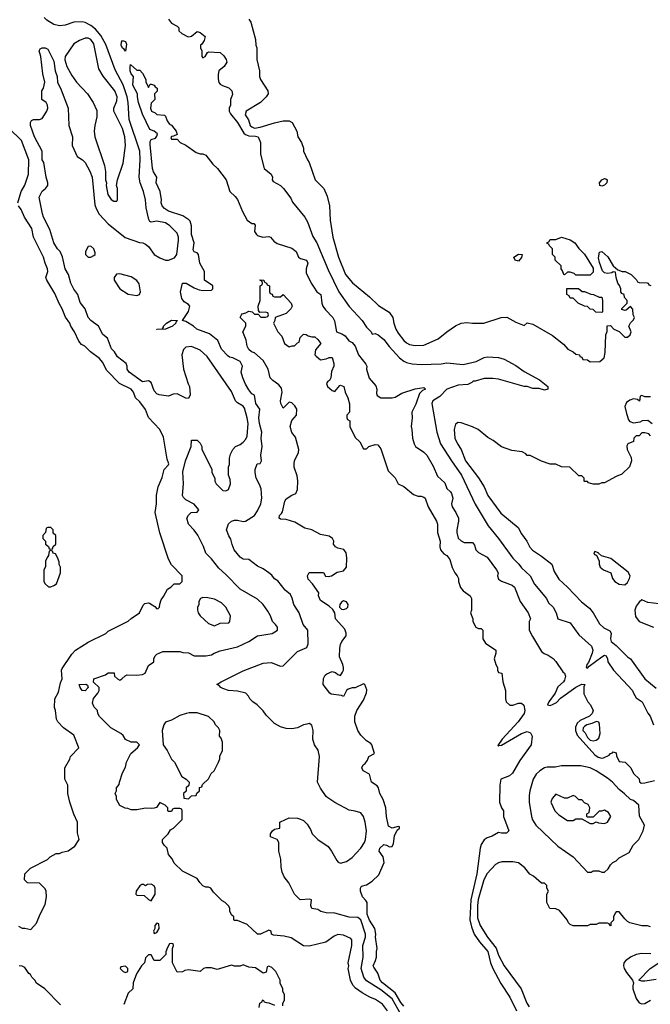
# Model space of a CAD drawing. Header units: inches. Extents: x 2348352 to 2479776, y 460422 to 613655.
# Tile 242 of 256: x 2361953 to 2366348, y 571321 to 578187. Entities that reach past the tile are written whole.
import ezdxf

# ---------------------------------------------------------------- set-up
doc = ezdxf.new("R2010")
doc.units = ezdxf.units.IN
doc.header["$MEASUREMENT"] = 0
doc.layers.add('C3567', color=7, linetype='Continuous')

msp = doc.modelspace()

# ---------------------------------------------------------------- linework, layer by layer
at = {"layer": 'C3567', "color": 4}
for points, elevation in [([(2364515.4, 571275.4), (2364482, 571322), (2364433.4, 571353.4), (2364394, 571370), (2364341, 571401), (2364294, 571434), (2364275.5, 571455.5), (2364259, 571490), (2364242, 571570), (2364248, 571590), (2364242, 571610), (2364268, 571730), (2364268, 571770), (2364260.4, 571780.4), (2364210, 571804), (2364170, 571808.7), (2364144.5, 571795.5), (2364086.4, 571753.6), (2363970, 571726), (2363930, 571728), (2363844.7, 571784.7), (2363796.5, 571796.5), (2363722, 571802), (2363708, 571810), (2363706, 571830), (2363690, 571838), (2363630.6, 571809.4), (2363609.6, 571809.6), (2363538, 571878), (2363470, 571906), (2363450, 571906), (2363446, 571910), (2363446, 571930), (2363430, 571946), (2363418, 571970), (2363418, 571990), (2363410, 572006), (2363386, 572030), (2363363.1, 572043.1), (2363343.1, 572063.1), (2363303.1, 572103.1), (2363286, 572130), (2363270, 572138), (2363250, 572138), (2363230, 572148), (2363208, 572170), (2363190, 572198), (2363088.9, 572248.9), (2363030, 572306), (2363016.4, 572336.4), (2362990, 572366), (2362982, 572410), (2362959, 572430), (2362949.4, 572449.4), (2362949.2, 572470), (2362988, 572510), (2363003.1, 572536.9), (2363026, 572550), (2363086, 572610), (2363086, 572670), (2363082, 572682), (2363070, 572686), (2363030, 572686), (2363018, 572682), (2363010, 572666), (2362990, 572666), (2362986, 572670), (2362986, 572690), (2362966, 572710), (2362930, 572728), (2362906, 572694), (2362890.8, 572689.2), (2362870, 572686), (2362830.9, 572689.1), (2362770, 572678), (2362730, 572678), (2362707.3, 572687.3), (2362688.4, 572688.4), (2362650, 572708), (2362628, 572750), (2362628, 572770), (2362618, 572790), (2362628, 572810), (2362628, 572830), (2362647.3, 572852.7), (2362648, 572870), (2362670, 572934), (2362690, 572974), (2362698, 573010), (2362728.7, 573070), (2362774, 573110), (2362788, 573130), (2362768.7, 573148.7), (2362729.1, 573149.1), (2362690, 573168), (2362674.6, 573194.6), (2362658, 573210), (2362588, 573250), (2362510, 573328), (2362498, 573350), (2362495.3, 573370), (2362472.3, 573392.3), (2362461.5, 573421.5), (2362467.2, 573452.8), (2362498, 573490), (2362506, 573510), (2362506, 573530), (2362468.4, 573568.4), (2362469.3, 573590.7), (2362550, 573618), (2362570, 573632), (2362611.6, 573631.6), (2362614, 573610), (2362634, 573590), (2362650, 573582), (2362666, 573590), (2362687.3, 573612.7), (2362702, 573618), (2362770, 573616), (2362810, 573622), (2362828.7, 573631.3), (2362850, 573684.7), (2362888, 573710), (2362888.7, 573730), (2362898, 573750), (2362910, 573762), (2362950, 573782), (2363070, 573782), (2363090, 573774), (2363130, 573772), (2363170, 573752), (2363250, 573751.3), (2363290, 573758), (2363309.3, 573770.7), (2363350, 573786), (2363470, 573814.8), (2363550, 573851), (2363610, 573891), (2363712.9, 573907.1), (2363748.7, 573930), (2363748.7, 573950), (2363735.3, 573970), (2363714, 573990), (2363701.2, 574030), (2363683.2, 574063.2), (2363649, 574110), (2363610, 574145.2), (2363490, 574215.3), (2363390, 574319), (2363342, 574362), (2363290, 574428), (2363250, 574468), (2363233.2, 574513.2), (2363193.6, 574593.6), (2363170, 574628), (2363129.1, 574669.1), (2363118, 574710), (2363128.9, 574731.1), (2363149, 574751), (2363190, 574752), (2363202, 574770), (2363170, 574808.7), (2363110, 574838), (2363094.6, 574854.6), (2363088.7, 574870), (2363095.1, 574950), (2363090, 575034), (2363109, 575110), (2363148, 575210), (2363150, 575254), (2363190, 575254), (2363210, 575234), (2363222, 575210), (2363222, 575190), (2363291.6, 575051.6), (2363292, 575030), (2363312, 574990), (2363312, 574970), (2363322, 574950), (2363370, 574904.7), (2363390, 574902), (2363408.4, 574911.6), (2363422, 574950), (2363420.4, 574980.4), (2363408, 575010), (2363408, 575070), (2363414.6, 575085.4), (2363415.3, 575130), (2363423.1, 575156.9), (2363438, 575190), (2363458, 575210), (2363490, 575224.7), (2363510, 575241), (2363530, 575261), (2363538, 575282), (2363544.5, 575370), (2363539.5, 575410), (2363519.1, 575479.1), (2363510, 575492.7), (2363470, 575515.1), (2363457, 575530), (2363430, 575594), (2363259.3, 575839.3), (2363210, 575882.7), (2363151.1, 575908.9), (2363110, 575904), (2363093.7, 575886.3), (2363084, 575850), (2363094.8, 575750), (2363126.8, 575646.8), (2363136, 575630), (2363142, 575570), (2363130, 575546), (2363110, 575548), (2363050, 575578), (2363023.6, 575576.4), (2362990, 575562), (2362926, 575570), (2362910, 575578), (2362890, 575598), (2362870, 575658), (2362850, 575668), (2362810, 575661.2), (2362715.3, 575730), (2362702, 575750), (2362702, 575770), (2362695.3, 575790), (2362635.5, 575835.5), (2362614, 575870), (2362592.9, 575892.9), (2362565.6, 575965.6), (2362532.9, 575992.9), (2362502, 576050), (2362450, 576088.7), (2362429.5, 576109.5), (2362409.2, 576170), (2362375.5, 576215.5), (2362359, 576270), (2362330, 576308.7), (2362309.2, 576350), (2362293.2, 576410), (2362269.3, 576450), (2362252.5, 576532.5), (2362234, 576570), (2362216, 576590), (2362192, 576630), (2362164.1, 576724.1), (2362119, 576810), (2362112.9, 576832.9), (2362089.3, 576950), (2362110, 576991.3), (2362134, 577010), (2362148.7, 577030), (2362148.7, 577050), (2362137.2, 577090), (2362122, 577190), (2362109.3, 577210), (2362109.2, 577270), (2362055.3, 577370), (2362029, 577450), (2362029, 577470), (2362035.3, 577484.7), (2362050, 577492), (2362090, 577491.3), (2362110, 577498), (2362142, 577550), (2362148.7, 577570), (2362148, 577590), (2362138, 577610), (2362108, 577630), (2362108, 577690), (2362118, 577710), (2362128.7, 577751.3), (2362115.1, 577810), (2362099.3, 577930), (2362088.7, 577970), (2362095.3, 577984.7), (2362110, 577991), (2362130, 577990.8), (2362150, 577981), (2362190, 577898), (2362200.4, 577830), (2362214.6, 577790), (2362217.6, 577750), (2362238.4, 577710), (2362290.4, 577570), (2362296.4, 577450), (2362322, 577370), (2362318.8, 577310), (2362354, 577234), (2362390, 577210.8), (2362410, 577191), (2362443, 577130), (2362457.1, 577090), (2362476.4, 576896.4), (2362484.9, 576870), (2362507.3, 576830), (2362570, 576762.8), (2362688.1, 576668.1), (2362787.3, 576632.7), (2362811.6, 576631.6), (2362830, 576622), (2362850, 576604.7), (2362891.3, 576550), (2362930, 576526.8), (2362970, 576511), (2362990, 576511), (2363032.5, 576527.5), (2363049, 576550), (2363060.9, 576650), (2363060.9, 576670), (2363050, 576699), (2362999, 576750), (2362968.7, 576770), (2362910, 576782.7), (2362870, 576775.3), (2362860.2, 576780.2), (2362853.6, 576793.6), (2362834.2, 576874.2), (2362829.4, 576930), (2362817, 576990), (2362793.2, 577050), (2362786, 577090), (2362791.8, 577210), (2362789.3, 577270), (2362715.6, 577490), (2362709.7, 577610), (2362702.6, 577650), (2362673.1, 577733.1), (2362618.3, 577838.3), (2362554.1, 578014.1), (2362517.7, 578077.7), (2362481.4, 578121.4), (2362450, 578147), (2362410, 578167), (2362387.7, 578172.3), (2362330, 578169.3), (2362270, 578149.2), (2362230, 578145.2), (2362190, 578153.2), (2362143.2, 578183.2), (2362123.2, 578203.2)], 92), ([(2362991.1, 578191.1), (2363010, 578162), (2363050, 578142), (2363062, 578130), (2363062, 578110), (2363082, 578090), (2363122, 578070), (2363132.7, 578067.3), (2363150, 578071.3), (2363190, 578104.7), (2363210, 578098), (2363244.7, 578070), (2363238.8, 578041.2), (2363223.6, 578016.4), (2363214, 578010), (2363214, 577990), (2363222, 577970), (2363222, 577930), (2363230, 577922), (2363246, 577930), (2363262, 577958), (2363270, 577962), (2363350, 577958.8), (2363375.5, 577935.5), (2363391, 577910), (2363396, 577890), (2363378.5, 577861.5), (2363341, 577830), (2363335.3, 577804.7), (2363335.3, 577775.3), (2363341, 577750), (2363350, 577738), (2363367.1, 577727.1), (2363410, 577711.3), (2363430.6, 577690.6), (2363435.3, 577664.7), (2363422, 577630), (2363422, 577590), (2363414, 577570), (2363414, 577550), (2363422, 577530), (2363470, 577470.8), (2363515.8, 577395.8), (2363526.2, 577386.2), (2363550, 577376.4), (2363595.6, 577375.6), (2363616, 577370), (2363630.7, 577330.7), (2363631, 577250), (2363658, 577150), (2363704.7, 577110), (2363716, 577090), (2363712, 577070), (2363719.6, 577059.6), (2363770, 577031.3), (2363790.6, 577010.6), (2363842, 576942), (2363854.4, 576914.4), (2363941, 576810), (2363958, 576778), (2363995.9, 576675.9), (2364024, 576630), (2364103.4, 576443.4), (2364178.4, 576290), (2364250, 576186.8), (2364341, 576090), (2364370, 576042), (2364402, 576010), (2364410, 575994), (2364430, 575998), (2364451.3, 575990), (2364490, 575956), (2364527.9, 575907.9), (2364601, 575830), (2364630, 575806.8), (2364650, 575797.3), (2364687.9, 575787.9), (2364750, 575782), (2364890, 575786.8), (2364930, 575794.8), (2365043.5, 575783.5), (2365135.5, 575804.5), (2365189.3, 575830.7), (2365210, 575836), (2365290, 575830.8), (2365330, 575818.8), (2365410, 575776), (2365470, 575734.8), (2365575.3, 575675.3), (2365634, 575630), (2365634, 575610), (2365610, 575604), (2365574.6, 575614.6), (2365530, 575615.3), (2365490, 575628.7), (2365470, 575628.7), (2365290, 575679.3), (2365250, 575686), (2365190, 575686), (2365127.3, 575667.3), (2365112.7, 575667.3), (2365103.6, 575656.4), (2365076.9, 575643.1), (2365010, 575639), (2364930, 575609.4), (2364880.6, 575559.4), (2364831.3, 575530), (2364826, 575510), (2364860.7, 575310), (2364886.8, 575230), (2364961.6, 575110), (2365031.5, 575011.5), (2365127.9, 574807.9), (2365218.5, 574658.5), (2365291, 574570), (2365390, 574431.3), (2365430.7, 574390.7), (2365450, 574364.7), (2365511.3, 574310), (2365542, 574250), (2365624.7, 574150), (2365639.6, 574119.6), (2365672, 574090), (2365692, 574050), (2365704.7, 574010), (2365790, 573982), (2365850, 573898), (2365939, 573819), (2365948, 573790), (2365943.1, 573770), (2365916.4, 573703.6), (2365904.9, 573690), (2365901, 573670), (2365910, 573665.5), (2365921, 573679), (2366010, 573744.4), (2366030, 573755.5), (2366041, 573750), (2366050.7, 573730), (2366051, 573710), (2366091, 573650), (2366224.7, 573510), (2366231, 573490), (2366250, 573458), (2366291, 573430), (2366330, 573352), (2366346, 573330), (2366371.3, 573270)], 92), ([(2363550.7, 578190.7), (2363564.7, 578170), (2363596, 578050), (2363598, 578010), (2363604.7, 577990), (2363606, 577910), (2363624.7, 577830), (2363624.7, 577790), (2363631.3, 577770), (2363682, 577690), (2363684.7, 577670), (2363671, 577650), (2363630.4, 577609.6), (2363530.8, 577550), (2363524.7, 577524.7), (2363548.1, 577488.1), (2363560.5, 577450), (2363570, 577439.1), (2363590, 577430.4), (2363630, 577436.5), (2363730, 577468.2), (2363790, 577480.7), (2363830, 577481), (2363851.3, 577470), (2363884.7, 577410), (2363891.1, 577371.1), (2363918, 577330), (2363931.3, 577290), (2363932, 577270), (2363958, 577210), (2363971.3, 577190), (2364011.3, 577070), (2364072, 577010), (2364096.9, 576956.9), (2364111.3, 576890), (2364116, 576790), (2364134.8, 576670), (2364174, 576530), (2364224, 576410), (2364272.8, 576352.8), (2364390, 576254.8), (2364453.2, 576193.2), (2364527.5, 576147.5), (2364554.8, 576110), (2364560.7, 576070), (2364574, 576030), (2364590, 576001), (2364630.5, 575950.5), (2364650, 575934.8), (2364670, 575922.8), (2364710, 575914), (2364770, 575917.3), (2364870, 575961), (2364930, 576011.3), (2364990, 576051.3), (2365030, 576071), (2365070, 576076), (2365110, 576071.3), (2365188.4, 576071.6), (2365308.9, 576111.1), (2365348.4, 576111.6), (2365410, 576078), (2365470, 576054), (2365490, 576072), (2365530, 576064.7), (2365665.4, 575985.4), (2365743.6, 575923.6), (2365774, 575890), (2365811.6, 575871.6), (2365830, 575854), (2365854, 575850), (2365858, 575838), (2365870, 575834), (2365878, 575818), (2365910, 575814), (2365930, 575802), (2365996.4, 575803.6), (2366026, 575830), (2366034.6, 575865.4), (2366038, 575990), (2366047.3, 576012.7), (2366047.3, 576052.7), (2366070, 576054), (2366094, 576030), (2366130, 576012), (2366170, 575972), (2366190, 575972), (2366208, 575990), (2366215.3, 576010), (2366198, 576050), (2366210, 576074), (2366230, 576094), (2366238, 576110), (2366228, 576130), (2366227.3, 576167.3), (2366210, 576186), (2366179.6, 576160.4), (2366170, 576158), (2366150, 576166), (2366150, 576174), (2366186, 576210), (2366186, 576230), (2366168, 576250), (2366166, 576270), (2366150, 576278), (2366142, 576290), (2366142, 576310), (2366134, 576334), (2366122, 576350), (2366109.1, 576389.1), (2366106, 576426), (2366090, 576428), (2366079.1, 576420.9), (2366050, 576417), (2366030, 576420.9), (2366015.9, 576435.9), (2365993.3, 576493.3), (2365987, 576527), (2365994.6, 576565.4), (2366009.3, 576570.7), (2366052.3, 576532.3), (2366090, 576471), (2366122, 576442), (2366151.6, 576431.6), (2366174, 576430), (2366214, 576410), (2366252.7, 576372.7), (2366258, 576358), (2366270, 576354), (2366327.3, 576352.7), (2366334, 576350), (2366338, 576338), (2366352.7, 576332.7)], 96), ([(2364654.2, 571174.2), (2364550, 571359.6), (2364470, 571422.6), (2364370, 571484.2), (2364351.3, 571510), (2364333.5, 571570), (2364347.1, 571650), (2364344.2, 571730), (2364362.7, 571790), (2364362, 571810), (2364330, 571909.3), (2364310, 571926), (2364250, 571929.4), (2364150, 571957.2), (2364090, 571959), (2364052, 571968), (2364030, 571982), (2363988, 571990), (2363982, 572010), (2363986, 572050), (2363975.3, 572055.3), (2363908, 572050), (2363869.1, 572089.1), (2363828.9, 572168.9), (2363795.3, 572210), (2363783.1, 572243.1), (2363776.4, 572276.4), (2363773.6, 572333.6), (2363758, 572390), (2363758, 572450), (2363748, 572470), (2363702, 572490), (2363701.2, 572510), (2363714, 572530), (2363730, 572542.8), (2363766, 572550), (2363766, 572590), (2363770, 572594), (2363830, 572622), (2363890, 572618), (2363910, 572612), (2363930, 572602), (2363956.9, 572576.9), (2363979.8, 572539.8), (2363992, 572510), (2364032, 572470), (2364102, 572422), (2364126, 572390), (2364163.4, 572323.4), (2364173.2, 572313.2), (2364190, 572305.5), (2364230, 572317.6), (2364270, 572343.8), (2364330.8, 572409.2), (2364356.2, 572450), (2364362.7, 572470), (2364369.3, 572530), (2364361.2, 572590), (2364348.7, 572630), (2364330, 572655.3), (2364290, 572668.7), (2364250, 572675.3), (2364150, 572728), (2364100.2, 572760.2), (2364088, 572770), (2364049.1, 572829.1), (2364028.7, 572870), (2364042, 573050), (2364032.9, 573092.9), (2364008.7, 573130), (2363995.3, 573170), (2363998, 573230), (2363988.4, 573268.4), (2363970, 573278), (2363955.3, 573275.3), (2363930, 573268.7), (2363890, 573249), (2363850, 573242), (2363810, 573244), (2363770, 573255.3), (2363730, 573278), (2363670, 573338), (2363650, 573368), (2363608, 573410), (2363578, 573430), (2363558, 573450), (2363548, 573470), (2363528, 573490), (2363470, 573505.2), (2363409.5, 573509.5), (2363370, 573522.7), (2363355.3, 573530), (2363344, 573544), (2363328, 573550), (2363358, 573570), (2363510, 573646), (2363650, 573698.8), (2363705.4, 573705.4), (2363770, 573678), (2363790, 573682), (2363890, 573782), (2363955.3, 573810), (2363964.7, 573835.3), (2363962, 573930), (2363929.4, 573970), (2363900.9, 574050), (2363863.7, 574110), (2363852.3, 574152.3), (2363839.5, 574179.5), (2363804, 574210), (2363752.9, 574272.9), (2363730, 574289), (2363710, 574314), (2363689.5, 574329.5), (2363650, 574358), (2363610, 574377.2), (2363550, 574423.7), (2363510, 574426), (2363490, 574439), (2363447, 574490), (2363433.2, 574526.8), (2363425.2, 574565.2), (2363410, 574588), (2363394, 574630), (2363409.5, 574670.5), (2363429.5, 574690.5), (2363450, 574698), (2363470, 574698), (2363510, 574686.8), (2363526, 574690), (2363588.7, 574730), (2363610, 574762), (2363633.2, 574810), (2363641.2, 574850), (2363635.3, 574915.3), (2363625.2, 574945.2), (2363601.2, 574990), (2363593.2, 575030), (2363594, 575050), (2363608.7, 575090), (2363630, 575092), (2363639, 575110), (2363633.2, 575150), (2363642, 575210), (2363636.3, 575270), (2363639.7, 575310), (2363624.7, 575370), (2363620.5, 575410), (2363626, 575470), (2363599.5, 575510), (2363589.2, 575569.2), (2363570, 575579), (2363550, 575606), (2363526.1, 575646.1), (2363507.3, 575690), (2363497, 575730), (2363505.2, 575770), (2363490, 575804), (2363438, 575830), (2363414.6, 575834.6), (2363403.1, 575843.1), (2363359, 575890), (2363334, 575950), (2363276.2, 575996.2), (2363187.9, 576027.9), (2363164, 576050), (2363110, 576082), (2363088, 576090), (2363130, 576152), (2363139, 576190), (2363130, 576202), (2363099, 576219), (2363083.2, 576243.2), (2363074, 576290), (2363088, 576350), (2363114, 576350), (2363170, 576318), (2363203.6, 576303.6), (2363230, 576298), (2363290, 576302), (2363298, 576310), (2363298, 576330), (2363242, 576370), (2363242, 576430), (2363209.2, 576490), (2363199, 576550), (2363190, 576562), (2363169.3, 576569.3), (2363162.7, 576582.7), (2363169.2, 576630), (2363149.4, 576690), (2363149.4, 576750.6), (2363141, 576781), (2363132.4, 576792.4), (2363090, 576818.7), (2362990, 576852.3), (2362961.2, 576870), (2362946, 576890), (2362939.3, 576910), (2362940.9, 576930), (2362931.2, 576990), (2362903.7, 577050), (2362909, 577090), (2362885.6, 577125.6), (2362878.4, 577150), (2362863.2, 577316.8), (2362863.2, 577336.8), (2362869, 577351), (2362899, 577361), (2362910, 577374), (2362912.7, 577390), (2362890, 577408.7), (2362860.2, 577420.2), (2362810, 577528), (2362781.3, 577610), (2362774, 577650), (2362775.1, 577670), (2362740.5, 577730), (2362745.2, 577790), (2362729.3, 577810), (2362724, 577830), (2362722, 577858), (2362726, 577874), (2362770, 577834), (2362790, 577834), (2362810, 577814), (2362832, 577770), (2362832.7, 577752.7), (2362850, 577714), (2362863.1, 577736.9), (2362870, 577738), (2362890.6, 577730.6), (2362898, 577718), (2362911, 577710), (2362911, 577689), (2362892, 577670), (2362894, 577630), (2362870, 577606), (2362864, 577570), (2362872, 577550), (2362898, 577538), (2362910, 577526), (2362962, 577522), (2362970, 577514), (2362982, 577482), (2362998, 577458), (2363010, 577451.3), (2363044.7, 577410), (2363050, 577386), (2363025.4, 577374.6), (2363010, 577373.2), (2363006.4, 577366.4), (2363010, 577354), (2363050, 577354), (2363072, 577330), (2363110, 577311.3), (2363182, 577262), (2363210, 577252), (2363230, 577252), (2363250, 577242), (2363298.8, 577178.8), (2363331, 577150), (2363391.3, 577070), (2363418, 576990), (2363454.4, 576954.4), (2363470, 576932), (2363506, 576850), (2363538.8, 576790), (2363570, 576766), (2363584.7, 576764.7), (2363595.3, 576755.3), (2363590.7, 576710), (2363602.8, 576690), (2363610, 576682.8), (2363648.7, 576671.3), (2363690, 576676), (2363702, 576670), (2363723.5, 576643.5), (2363747.1, 576627.1), (2363850, 576594.8), (2363878.8, 576570), (2363896, 576530), (2363910, 576520.7), (2363951, 576510), (2363962, 576490), (2363950.6, 576450), (2363950, 576422), (2363984, 576350), (2364002, 576322), (2364024.7, 576290), (2364050.8, 576270), (2364058, 576210), (2364066, 576190), (2364083.4, 576163.4), (2364136, 576110), (2364147.1, 576087.1), (2364162, 576010), (2364197.5, 575997.5), (2364222, 575982), (2364247.7, 575947.7), (2364270, 575936), (2364290, 575911.3), (2364314.8, 575850), (2364365.4, 575785.4), (2364371.6, 575771.6), (2364371, 575750), (2364388, 575688), (2364434.4, 575634.4), (2364441, 575610), (2364439.6, 575579.6), (2364445.4, 575565.4), (2364471.1, 575551.1), (2364550, 575550.7), (2364570, 575554.8), (2364617.5, 575582.5), (2364710, 575614), (2364770, 575622), (2364782, 575610), (2364759.6, 575600.4), (2364740.4, 575579.6), (2364713.5, 575506.5), (2364685.5, 575450), (2364688, 575410), (2364680.7, 575350), (2364686.8, 575330), (2364691.3, 575270), (2364702, 575230), (2364712, 575210), (2364770, 575171.3), (2364791.3, 575150), (2364834.4, 575074.4), (2364864.5, 575004.5), (2364916.8, 574956.8), (2364930, 574918), (2364955.5, 574895.5), (2364962.5, 574882.5), (2364970.7, 574850), (2364962.8, 574810), (2364967.3, 574790), (2364993.4, 574750), (2365010.7, 574710), (2365010.8, 574690), (2364998.8, 574630), (2364998.8, 574610), (2365010, 574572), (2365030, 574552), (2365050, 574542), (2365110, 574542), (2365122, 574522), (2365131, 574490), (2365150, 574471), (2365210, 574438), (2365277.3, 574350), (2365286.8, 574330), (2365284, 574310), (2365290, 574286), (2365310, 574270.8), (2365384.5, 574244.5), (2365401, 574230), (2365441, 574130), (2365498, 574050), (2365512, 574010), (2365504.7, 573990), (2365504.9, 573930), (2365526.6, 573886.6), (2365590, 573781), (2365607.7, 573767.7), (2365636.3, 573756.3), (2365670, 573731.3), (2365690.6, 573710.6), (2365739.6, 573639.6), (2365750.9, 573630.9), (2365756, 573610), (2365750, 573582), (2365742.8, 573570), (2365704.1, 573535.9), (2365686, 573490), (2365640.5, 573430), (2365631.3, 573410), (2365650, 573403.8), (2365670, 573413), (2365693.3, 573426.7), (2365723.1, 573456.9), (2365830, 573531.8), (2365870, 573553.4), (2365890.8, 573550.8), (2365885.4, 573534.6), (2365885.4, 573485.4), (2365912, 573430), (2365932, 573410), (2365950.8, 573370), (2365942.8, 573350), (2365924, 573330), (2365859, 573301), (2365838.9, 573281.1), (2365827.2, 573252.8), (2365826, 573230), (2365838.3, 573198.3), (2365961.8, 573061.8), (2365984.2, 573044.2), (2366010, 573036.9), (2366021.3, 573038.7), (2366061.5, 573058.5), (2366070, 573070.7), (2366085.2, 573074.8), (2366090, 573082), (2366110, 573074), (2366112.7, 573052.7), (2366130, 573014), (2366174, 573010), (2366212, 572970), (2366231.6, 572931.6), (2366270, 572894), (2366272.7, 572872.7), (2366283.6, 572863.6), (2366310, 572864.7), (2366378, 572882)], 88), ([(2361941.2, 576910), (2361962.7, 576990), (2361990, 577032), (2362014, 577110), (2362016, 577210), (2361965.4, 577345.4), (2361878, 577430)], 96), ([(2361945.4, 571865.4), (2361970, 571851.3), (2361990, 571851.3), (2362030, 571842), (2362070, 571886), (2362095.1, 571950), (2362130, 572018), (2362139.3, 572070), (2362138, 572110), (2362130, 572126), (2362090, 572166), (2362007.3, 572167.3), (2361986, 572190), (2361988, 572230), (2362028, 572270), (2362146, 572330), (2362166, 572350), (2362208.4, 572371.6), (2362230, 572372), (2362250, 572382), (2362290, 572392), (2362336.5, 572423.5), (2362368, 572470), (2362356.4, 572516.4), (2362355.3, 572590), (2362330, 572646), (2362302, 572730), (2362288.9, 572791.1), (2362288.7, 572850), (2362268.7, 572890), (2362268, 572930), (2362268, 572970), (2362302, 573030), (2362308, 573050), (2362366, 573110), (2362330, 573198), (2362258, 573250), (2362218, 573290), (2362208.7, 573310), (2362202, 573370), (2362195.3, 573390), (2362199, 573450), (2362222.9, 573497.1), (2362238, 573562), (2362249, 573590), (2362244, 573650), (2362250, 573662), (2362316.5, 573763.5), (2362342, 573790), (2362430, 573846.8), (2362553.6, 573906.4), (2362570, 573922), (2362710, 573992), (2362728.9, 574011.1), (2362788.4, 574051.6), (2362814.6, 574105.4), (2362824.7, 574115.3), (2362850, 574121), (2362858.8, 574118.8), (2362894.8, 574094.8), (2362910, 574078), (2362918, 574082), (2362928, 574090), (2362928.9, 574111.1), (2362938, 574142), (2362956, 574164), (2362983.1, 574216.9), (2363006, 574230), (2363030, 574254), (2363070, 574254), (2363086, 574270), (2363086, 574310), (2363010, 574386), (2362990, 574426), (2362929.5, 574609.5), (2362897.6, 574750), (2362907.3, 574810), (2362907.5, 574872.5), (2362917.2, 574930), (2362945.6, 574994.4), (2362959, 575050), (2362990, 575082), (2362992.7, 575090), (2362982, 575122), (2362955.5, 575275.5), (2362929, 575330), (2362851.9, 575411.9), (2362829.7, 575469.8), (2362790, 575522.7), (2362760.9, 575550), (2362747.3, 575590), (2362739.5, 575599.5), (2362729.3, 575610), (2362649.7, 575649.7), (2362561.3, 575741.3), (2362530, 575799), (2362510, 575824), (2362446, 575870), (2362406, 575910), (2362383.1, 575923.1), (2362364.7, 575944.7), (2362335.3, 576010), (2362309.1, 576049.1), (2362302, 576070), (2362272, 576112), (2362249.2, 576170), (2362227.5, 576207.5), (2362197.2, 576277.2), (2362142, 576370), (2362136, 576390), (2362149.2, 576430), (2362146.6, 576450), (2362129.7, 576489.7), (2362119.5, 576530), (2362049.4, 576670), (2362037, 576730), (2361986, 576810), (2361963.2, 576863.2), (2361945.2, 576890)], 96), ([(2364630, 571308.3), (2364610, 571333), (2364570, 571401.3), (2364482, 571470), (2364465.1, 571490), (2364450, 571538), (2364420.2, 571580.2), (2364417.2, 571590), (2364434, 571626), (2364439.5, 571650), (2364439.3, 571690), (2364444, 571710), (2364432.7, 571790), (2364436, 571810), (2364429.1, 571849.1), (2364390, 571908.7), (2364381.3, 571930), (2364375.1, 571950), (2364374.5, 572030), (2364366, 572046), (2364342.7, 572070), (2364329, 572110), (2364328.9, 572131.1), (2364335.3, 572144.7), (2364370, 572154.8), (2364410, 572180.7), (2364455.8, 572224.2), (2364492.3, 572310), (2364485.2, 572350), (2364459.3, 572390), (2364463.7, 572410), (2364490, 572436.3), (2364510, 572430.6), (2364530, 572418), (2364550, 572422.4), (2364558.8, 572441.2), (2364564.2, 572495.8), (2364584.5, 572535.5), (2364601.2, 572550), (2364599.3, 572559.3), (2364590, 572561.2), (2364550, 572549.3), (2364522.4, 572562.4), (2364509.2, 572630), (2364506, 572690), (2364486, 572750), (2364462.7, 572790), (2364454, 572830), (2364443.7, 572843.7), (2364404, 572870), (2364390, 572926), (2364346, 572950), (2364338, 572970), (2364348, 572990), (2364360.4, 572999.6), (2364376.4, 573023.6), (2364386, 573050), (2364426, 573070), (2364408, 573130), (2364400.4, 573140.4), (2364370, 573158), (2364330, 573198), (2364309.2, 573230), (2364289, 573290), (2364288.7, 573330), (2364302, 573370), (2364350, 573442), (2364370, 573494), (2364373.6, 573513.6), (2364358, 573550), (2364350, 573555.3), (2364291.1, 573528.9), (2364270, 573528.7), (2364242, 573518), (2364231.1, 573508.9), (2364210, 573468), (2364195.3, 573475.3), (2364124.1, 573484.1), (2364115.3, 573490), (2364069.2, 573550), (2364070, 573594), (2364083.1, 573616.9), (2364094.6, 573625.4), (2364130, 573641), (2364154.8, 573634.8), (2364170, 573622), (2364190, 573614), (2364203.1, 573636.9), (2364208.7, 573650), (2364209, 573670), (2364205.2, 573690), (2364183.1, 573743.1), (2364184.7, 573804.7), (2364189.2, 573830), (2364199, 573850), (2364228.7, 573890), (2364228.7, 573910), (2364218, 573938), (2364154, 574010), (2364148.7, 574050), (2364134.6, 574074.6), (2364110, 574098), (2364050, 574138), (2364035.3, 574170), (2364038, 574190), (2363994, 574254), (2363964.7, 574284.7), (2363958, 574310), (2363970, 574332), (2364070, 574332), (2364085.4, 574305.4), (2364103.6, 574303.6), (2364126, 574310), (2364165.6, 574334.4), (2364210, 574344), (2364231.8, 574370), (2364234, 574434), (2364229.4, 574469.4), (2364212, 574492), (2364170, 574500.9), (2364154, 574510), (2364141.2, 574530), (2364142.7, 574550), (2364133.2, 574570), (2364110, 574584.5), (2364050, 574597), (2363990, 574628.7), (2363940.4, 574640.4), (2363870, 574684), (2363810, 574702), (2363770, 574704), (2363762, 574710), (2363764, 574730), (2363777.5, 574742.5), (2363783.7, 574756.3), (2363801.2, 574830), (2363810, 574844.7), (2363849.5, 574870.5), (2363878, 574882), (2363889.3, 574910), (2363891.6, 574971.6), (2363887.3, 575007.3), (2363866.8, 575066.8), (2363866, 575090), (2363869.3, 575110), (2363897.2, 575170), (2363899, 575190), (2363876, 575276), (2363849.3, 575309.3), (2363839, 575350), (2363848.7, 575391.3), (2363882, 575430), (2363884, 575470), (2363870, 575495.3), (2363850, 575515.3), (2363830, 575519), (2363790, 575478), (2363774, 575510), (2363769.6, 575530), (2363782.7, 575590), (2363777.5, 575617.5), (2363760.1, 575640.1), (2363717.2, 575670), (2363699.3, 575690), (2363685.2, 575750), (2363649.6, 575809.6), (2363590, 575864), (2363568, 575870), (2363550, 575888), (2363539, 575910), (2363532.5, 575952.5), (2363509, 576010), (2363528, 576050), (2363528, 576070), (2363489.2, 576109.2), (2363498, 576130), (2363504.7, 576135.3), (2363530, 576142), (2363550, 576154), (2363574, 576150), (2363590, 576134), (2363614, 576134), (2363632.7, 576112.7), (2363667.3, 576112.7), (2363682, 576118), (2363686, 576130), (2363682, 576142), (2363667.3, 576147.3), (2363626, 576146), (2363618, 576158), (2363614, 576190), (2363628.7, 576230), (2363628, 576330), (2363642, 576338), (2363646, 576350), (2363642, 576362), (2363626, 576370), (2363630, 576374), (2363654, 576370), (2363658, 576358), (2363674, 576350), (2363678, 576338), (2363694, 576330), (2363694, 576290), (2363698, 576278), (2363712.7, 576272.7), (2363718, 576258), (2363730, 576254), (2363770, 576254), (2363790, 576271.3), (2363846, 576210), (2363851.3, 576190), (2363842, 576170), (2363810, 576138), (2363734, 576110), (2363732, 576090), (2363722, 576070), (2363752, 576010), (2363779.8, 575979.8), (2363798, 575930), (2363830, 575904.7), (2363852.7, 575912.7), (2363867.3, 575912.7), (2363890, 575934), (2363902, 575938), (2363908, 575970), (2363930, 575994), (2363950, 575992), (2363962.8, 575982.8), (2363990, 575976), (2364010, 575974.8), (2364030, 575958), (2364051, 575930), (2364014.4, 575885.6), (2364011, 575851), (2364019.8, 575839.8), (2364050, 575814), (2364090, 575822), (2364110, 575831.3), (2364130.5, 575830.5), (2364142, 575790), (2364142, 575770), (2364125.4, 575734.6), (2364122, 575690), (2364112, 575670), (2364098, 575662), (2364091.3, 575650), (2364098, 575630), (2364130, 575602), (2364150, 575594), (2364184.7, 575635.3), (2364190, 575638), (2364211, 575630), (2364221, 575590), (2364241, 575550), (2364251.1, 575508.9), (2364252, 575450), (2364234, 575430), (2364234, 575410), (2364238, 575398), (2364254, 575390), (2364254, 575350), (2364290, 575274), (2364323.6, 575243.6), (2364350, 575194), (2364370, 575194), (2364386, 575210), (2364430, 575224.7), (2364450, 575222), (2364470, 575194), (2364522, 575042), (2364570, 574992), (2364591.3, 574951.3), (2364630, 574931.3), (2364696.8, 574876.8), (2364730, 574864.7), (2364750, 574864.7), (2364770, 574858), (2364778, 574850), (2364801, 574790), (2364858, 574690), (2364864.7, 574670), (2364864.7, 574610), (2364882.8, 574550), (2364881, 574510), (2364884.7, 574490), (2364910, 574462), (2364930, 574451.3), (2364950, 574422), (2364967.1, 574367.1), (2364984.7, 574330), (2365002, 574310), (2365012, 574290), (2365012, 574270), (2365026.4, 574226.4), (2365043.5, 574203.5), (2365092, 574170), (2365102, 574150), (2365102, 574070), (2365094, 574050), (2365111.3, 574010), (2365112, 573990), (2365131.6, 573951.6), (2365150, 573942), (2365170, 573942), (2365182, 573930), (2365182, 573870), (2365199.6, 573839.6), (2365272, 573790), (2365272, 573770), (2365261, 573730), (2365271.3, 573690), (2365282, 573670), (2365282, 573650), (2365290, 573634), (2365314, 573630), (2365321, 573570), (2365338, 573510), (2365338.8, 573450), (2365344, 573430), (2365370, 573407.3), (2365390, 573407.3), (2365430, 573420.7), (2365450, 573421), (2365467.1, 573407.1), (2365473, 573370), (2365470, 573349.2), (2365428.2, 573290), (2365316.3, 573170), (2365286.4, 573126.4), (2365290, 573122), (2365293.2, 573126.8), (2365310, 573128), (2365449.7, 573210.2), (2365490, 573222.8), (2365513.2, 573213.2), (2365524.7, 573190), (2365518, 573130), (2365438, 573022), (2365386.8, 572933.2), (2365366, 572914), (2365307.3, 572890), (2365299.1, 572850), (2365297.3, 572730), (2365310.6, 572690.6), (2365324.7, 572670), (2365324.9, 572630), (2365362, 572530), (2365344.7, 572515.3), (2365310, 572514), (2365290, 572519), (2365246.4, 572493.6), (2365210, 572482), (2365190, 572468.7), (2365170, 572435.3), (2365163, 572410), (2365138.7, 572230), (2365098, 572050), (2365090.3, 571910), (2365101.2, 571861.2), (2365120.4, 571810), (2365157.5, 571757.5), (2365215.5, 571690), (2365234.4, 571610), (2365250.3, 571570.3), (2365306.6, 571466.6), (2365370, 571371.3), (2365415.6, 571275.6)], 84), ([(2366350, 575558), (2366310, 575558), (2366290, 575566), (2366278, 575562), (2366272, 575528), (2366258, 575538), (2366230, 575544), (2366205.2, 575534.8), (2366182.4, 575517.6), (2366170.6, 575490), (2366181.6, 575441.6), (2366196.9, 575396.9), (2366205.4, 575385.4), (2366230, 575376), (2366276.4, 575383.6), (2366292.7, 575392.7), (2366330, 575394), (2366362, 575370)], 96), ([(2366350, 575286), (2366338, 575298), (2366310, 575306), (2366290, 575306), (2366270, 575286), (2366250, 575286), (2366234, 575270), (2366230, 575246), (2366191.6, 575228.4), (2366184.7, 575215.3), (2366186, 575190), (2366213.7, 575133.7), (2366218, 575110), (2366202, 575070), (2366150, 575018), (2366110, 575002), (2366030, 574958), (2366010, 574958), (2365990, 574948.7), (2365950, 574948.7), (2365918, 574958), (2365910, 574966), (2365890, 574966), (2365886, 574970), (2365886, 574990), (2365870, 575006), (2365850, 575006), (2365787.3, 575067.3), (2365730, 575068), (2365690, 575088), (2365650, 575088.7), (2365590, 575108), (2365510, 575148), (2365490, 575148), (2365480.4, 575160.4), (2365454.6, 575174.6), (2365383.1, 575183.1), (2365310, 575209), (2365253.6, 575253.6), (2365214.6, 575274.6), (2365148.9, 575328.9), (2365110, 575348.7), (2365030, 575375.3), (2365010, 575378), (2364990, 575366), (2364981, 575330), (2364984.9, 575270), (2365004, 575230), (2365030.6, 575190), (2365060.7, 575110), (2365151.7, 574991.7), (2365190.4, 574930), (2365216.3, 574870), (2365306.6, 574746.6), (2365426.2, 574646.2), (2365450, 574601), (2365487.3, 574550), (2365508.3, 574508.3), (2365527.9, 574487.9), (2365590, 574446.8), (2365661, 574390), (2365678.5, 574338.5), (2365710, 574286), (2365770.4, 574230.4), (2365867.9, 574127.9), (2365924.5, 574084.5), (2365950, 574051.3), (2365994, 573974), (2366025.2, 573945.2), (2366066.4, 573926.4), (2366074.8, 573910), (2366070.7, 573870), (2366074.8, 573850), (2366110, 573823), (2366190, 573744), (2366210.8, 573730), (2366310, 573590.7), (2366390, 573526)], 96), ([(2366450, 574109.3), (2366330, 574124), (2366290, 574142), (2366270, 574125.2), (2366250, 574097.2), (2366241.3, 574070), (2366245.3, 574025.3), (2366270, 573991.3), (2366370, 573951.3)], 104), ([(2366350, 571862), (2366328.4, 571868.4), (2366290, 571868.7), (2366206, 571890), (2366190, 571898), (2366170, 571918), (2366130, 571966), (2366110, 571966), (2366103.6, 571956.4), (2366092, 571930), (2366091.6, 571908.4), (2366074, 571890), (2366074, 571870), (2366070, 571868), (2366062, 571882), (2366050, 571886), (2365990, 571886), (2365970, 571878), (2365930, 571878), (2365910, 571868), (2365810, 571868), (2365790, 571878), (2365778, 571890), (2365768.9, 571908.9), (2365714.6, 571974.6), (2365690, 571986), (2365648, 571990), (2365626, 572030), (2365626, 572090), (2365638, 572110), (2365626, 572130), (2365626, 572150), (2365610, 572166), (2365590, 572166), (2365534.6, 572214.6), (2365508.9, 572228.9), (2365472.9, 572272.9), (2365430, 572308.7), (2365390, 572315.3), (2365313.6, 572313.6), (2365290, 572308.7), (2365270, 572295.3), (2365210, 572234), (2365187.2, 572190), (2365149.3, 572050.7), (2365142.8, 572010), (2365144.5, 571924.5), (2365162.6, 571870), (2365214.4, 571790), (2365273.6, 571713.6), (2365290, 571662.8), (2365329, 571589), (2365448.8, 571428.8), (2365488, 571330), (2365503.4, 571303.4)], 88), ([(2363786, 571310), (2363786, 571330), (2363798, 571350), (2363798, 571390), (2363786, 571410), (2363786, 571430), (2363768.4, 571468.4), (2363768, 571490), (2363738, 571550), (2363710, 571578), (2363690, 571586), (2363678, 571582), (2363670, 571546), (2363650, 571538), (2363596, 571576), (2363550, 571579), (2363510, 571595.3), (2363490, 571588), (2363450, 571588), (2363430, 571594), (2363330, 571564), (2363290, 571575.3), (2363250, 571575.3), (2363234, 571570), (2363210, 571548.7), (2363130, 571562), (2363103.6, 571556.4), (2363087.3, 571547.3), (2363050, 571546), (2363018, 571610), (2363018, 571710), (2363026, 571730), (2363022, 571742), (2363010, 571746), (2362998, 571742), (2362983.6, 571716.4), (2362972.7, 571687.3), (2362972, 571668), (2362930, 571626), (2362890, 571626), (2362870, 571666), (2362850, 571666), (2362830, 571646), (2362822, 571610), (2362802, 571590), (2362766, 571534), (2362744.7, 571470), (2362742, 571430), (2362710, 571398), (2362679.8, 571320.2)], 96), ([(2366352.1, 571672.1), (2366290, 571675.1), (2366250, 571669.2), (2366210, 571649.2), (2366174.8, 571625.2), (2366164.7, 571610), (2366161, 571590), (2366166, 571570), (2366182, 571542), (2366224.7, 571490), (2366232, 571470), (2366226, 571450), (2366227.3, 571430), (2366250, 571361), (2366270.6, 571330.6), (2366290, 571324), (2366310, 571326.8), (2366349.3, 571350.7)], 92), ([(2366390, 571493.2), (2366310, 571482), (2366290, 571482), (2366268.7, 571488.7), (2366348, 571570), (2366408, 571610)], 92), ([(2362236.4, 571316.4), (2362128.4, 571428.4), (2362070, 571468), (2362058, 571490), (2362038, 571510), (2362028.4, 571528.4), (2362016.4, 571536.4), (2361990, 571578), (2361970, 571588), (2361948.4, 571588.4)], 96), ([(2363622, 571298), (2363626, 571330), (2363642, 571338), (2363646, 571350), (2363650, 571352), (2363658, 571338), (2363672.7, 571332.7), (2363690, 571332), (2363730, 571314)], 96)]:
    msp.add_lwpolyline(points, dxfattribs=dict(at, elevation=elevation))
for points, elevation in [([(2362430, 578058), (2362410, 578058), (2362370, 578042.7), (2362330, 578019), (2362270.8, 577930), (2362266.6, 577906.6), (2362281.1, 577861.1), (2362317.5, 577797.5), (2362350, 577751.3), (2362424.7, 577670), (2362464.7, 577610), (2362490, 577554), (2362491.3, 577510), (2362476, 577450), (2362471, 577410), (2362477.3, 577370), (2362544, 577170), (2362551.1, 577128.9), (2362552, 577070), (2362558, 577050), (2362556, 577030), (2362567.9, 576967.9), (2362590, 576932), (2362610, 576922), (2362630, 576922), (2362635.3, 576930), (2362635.3, 576970), (2362634, 577010), (2362628.7, 577030), (2362635.3, 577070), (2362674.2, 577185.8), (2362689.5, 577310.5), (2362685.6, 577370), (2362670, 577429), (2362609.2, 577550), (2362609, 577570), (2362630, 577622), (2362632, 577650), (2362616, 577690), (2362534, 577794), (2362505.4, 577845.4), (2362470, 578019), (2362449.5, 578049.5)], 96), ([(2362690, 577968), (2362682, 577982), (2362670, 577988.7), (2362661.2, 578010), (2362662, 578030), (2362670, 578042), (2362690, 578034), (2362696.9, 578016.9)], 88), ([(2366010, 577025.6), (2365995.3, 577030), (2365994.5, 577050), (2366010, 577070.4), (2366030, 577079.3), (2366037, 577077), (2366046.8, 577070), (2366044.4, 577050), (2366030, 577032)], 96), ([(2362450, 576608), (2362430, 576606), (2362411.3, 576570), (2362412, 576550), (2362430, 576532), (2362450, 576532), (2362470, 576542), (2362478, 576550), (2362479, 576561), (2362470, 576588)], 92), ([(2365830, 576406), (2365816.4, 576416.4), (2365790, 576426), (2365770, 576426), (2365750, 576408), (2365746, 576410), (2365736.4, 576436.4), (2365726, 576450), (2365726, 576470), (2365686, 576510), (2365686, 576530), (2365666, 576550), (2365666, 576590), (2365646, 576610), (2365642, 576622), (2365630, 576626), (2365630, 576634), (2365642, 576638), (2365650, 576654), (2365690, 576654), (2365730, 576671), (2365790, 576651.3), (2365822, 576630), (2365850.9, 576590.9), (2365890, 576552), (2365950, 576454), (2365950, 576426), (2365930, 576406)], 96), ([(2365430, 576504), (2365406, 576510), (2365398, 576530), (2365430, 576550.8), (2365454, 576550), (2365450.9, 576529.1)], 96), ([(2362650, 576414), (2362626.8, 576413.2), (2362611.3, 576390), (2362611, 576370), (2362650, 576311), (2362710, 576272), (2362770, 576264.7), (2362788.4, 576271.6), (2362794, 576290), (2362785.6, 576345.6), (2362770, 576368.7), (2362730, 576393.2)], 92), ([(2366010, 576146), (2365968.4, 576148.4), (2365950, 576166), (2365930, 576168), (2365910, 576186), (2365888.4, 576188.4), (2365846, 576210), (2365810, 576246), (2365790, 576246), (2365782, 576262), (2365766, 576270), (2365767.3, 576312.7), (2365847.3, 576312.7), (2365872.7, 576292.7), (2365890, 576292), (2365932.7, 576272.7), (2365951.6, 576271.6), (2365992.7, 576252.7), (2366010, 576252), (2366014, 576230), (2366014, 576150)], 96), ([(2362910, 576026), (2362908.7, 576030), (2362948.4, 576031.6), (2362956.4, 576043.6), (2362955.3, 576050), (2362975.3, 576070), (2363010, 576090.6), (2363052, 576090), (2363042, 576078), (2363042, 576070), (2363018, 576050), (2362970, 576028)], 88), ([(2362170, 574646), (2362150, 574646), (2362138, 574642), (2362134, 574610), (2362114, 574590), (2362114, 574570), (2362134, 574550), (2362134, 574530), (2362152.7, 574512.7), (2362158, 574498), (2362170, 574494), (2362182, 574498), (2362187.3, 574512.7), (2362206, 574530), (2362206, 574590), (2362187.3, 574607.3), (2362186, 574630)], 104), ([(2362170, 574486), (2362158, 574482), (2362154, 574450), (2362143.6, 574436.4), (2362134, 574410), (2362132.7, 574372.7), (2362122, 574350), (2362122, 574270), (2362130, 574254), (2362152.7, 574232.7), (2362170, 574232), (2362190, 574242), (2362210, 574254), (2362238, 574330), (2362238, 574370), (2362228.4, 574388.4), (2362227.3, 574407.3), (2362216.4, 574436.4), (2362202, 574462), (2362187.3, 574467.3), (2362182, 574482)], 104), ([(2365962, 574478), (2365954, 574470), (2365958, 574458), (2365974, 574454), (2365991.6, 574411.6), (2365991.3, 574390), (2365998, 574370), (2366022, 574350), (2366072, 574330), (2366084.7, 574290), (2366101, 574270), (2366132, 574250), (2366170, 574247.2), (2366190, 574263), (2366204.2, 574290), (2366207, 574310), (2366194.3, 574334.3), (2366074, 574430), (2366008, 574448), (2365986, 574466), (2365986, 574470)], 104), ([(2363230, 574158), (2363214, 574150), (2363202, 574130), (2363202, 574110), (2363192.7, 574087.3), (2363192, 574070), (2363198, 574050), (2363211.3, 574030), (2363270, 573976), (2363310, 573961), (2363350, 573978), (2363410, 573982), (2363418, 573990), (2363422, 574030), (2363389.3, 574090), (2363360.1, 574120.1), (2363310, 574145.2), (2363263.6, 574156.4)], 96), ([(2364210, 574134), (2364195.3, 574124.7), (2364184.7, 574110), (2364182, 574090), (2364196.9, 574076.9), (2364210, 574074.8), (2364230, 574081), (2364239, 574090), (2364241.2, 574110), (2364230, 574128.7)], 84), ([(2362410, 573506), (2362389.6, 573509.6), (2362374, 573530), (2362368.7, 573551.3), (2362414, 573554), (2362426, 573546), (2362431.3, 573530)], 92), ([(2363134.6, 573354.6), (2363114, 573350), (2363070, 573335.3), (2363010, 573302), (2362970, 573288), (2362958, 573270), (2362946, 573230), (2362952, 573130), (2362982, 573090), (2363012, 573030), (2363032, 573010), (2363082, 572910), (2363114, 572890), (2363134, 572870), (2363132.7, 572847.3), (2363114, 572830), (2363112.7, 572807.3), (2363094, 572790), (2363098, 572758), (2363130, 572754), (2363150, 572774), (2363182, 572778), (2363187.3, 572792.7), (2363206, 572810), (2363207.3, 572832.7), (2363222, 572838), (2363227.3, 572852.7), (2363270, 572894), (2363288, 572930), (2363308, 572950), (2363338, 573010), (2363347.3, 573032.7), (2363348.4, 573051.6), (2363366, 573090), (2363366, 573150), (2363356.4, 573176.4), (2363346, 573190), (2363348, 573230), (2363338, 573250), (2363318, 573270), (2363308, 573290), (2363268.9, 573328.9), (2363190, 573354)], 92), ([(2365972.5, 573292.5), (2365941.3, 573278.7), (2365906, 573270), (2365890, 573259.3), (2365880.7, 573250), (2365878.8, 573230), (2365893.4, 573213.4), (2365910, 573182), (2365930, 573162.4), (2365950, 573157.3), (2365970, 573164), (2365990, 573176), (2365999.6, 573210), (2365994, 573274), (2365988.7, 573288.7)], 92), ([(2365864.7, 572984.7), (2365730, 572984), (2365685.4, 572974.6), (2365630, 572974), (2365610, 572969), (2365578, 572950), (2365553.2, 572926.8), (2365530.7, 572890), (2365507.7, 572810), (2365503.4, 572776.6), (2365504.9, 572730), (2365520.7, 572630), (2365528.1, 572608.1), (2365550, 572571.3), (2365703.4, 572423.4), (2365810.5, 572350.5), (2365910, 572242), (2365936.4, 572243.6), (2365950, 572252), (2365988.4, 572251.6), (2366010, 572242), (2366030, 572242), (2366054.6, 572265.4), (2366070, 572294), (2366086, 572310), (2366110, 572322), (2366130, 572342), (2366200.4, 572379.6), (2366228, 572430), (2366268, 572470), (2366298, 572530), (2366308, 572570), (2366272.9, 572632.9), (2366268, 572710), (2366230, 572742), (2366210, 572748.7), (2366169.1, 572789.1), (2366130, 572819), (2366084, 572870), (2366050, 572897.2), (2365970, 572949.2), (2365929.3, 572969.3)], 88), ([(2365690, 572786), (2365663.6, 572756.4), (2365654, 572730), (2365682, 572670), (2365710, 572642), (2365770, 572602), (2365810, 572602), (2365830, 572614), (2365870, 572614), (2365930, 572582), (2365950, 572582), (2365970, 572594), (2365986, 572586), (2366030, 572582), (2366050, 572592), (2366072.7, 572630), (2366057.5, 572657.5), (2366030, 572675.3), (2366008, 572668), (2365992, 572668), (2365950, 572626), (2365910, 572626), (2365906, 572630), (2365906, 572650), (2365922, 572658), (2365926, 572690), (2365915.3, 572715.3), (2365890, 572726), (2365870, 572748), (2365850, 572748), (2365826, 572770), (2365810, 572778), (2365770, 572758), (2365750, 572758)], 92), ([(2362870, 572158), (2362843.6, 572156.4), (2362830, 572146), (2362816.4, 572156.4), (2362803.6, 572156.4), (2362790, 572146), (2362764.7, 572110), (2362762, 572090), (2362770, 572082), (2362819.6, 572079.6), (2362850, 572052), (2362870, 572042), (2362898, 572090), (2362898, 572130), (2362890, 572146)], 96), ([(2362910, 571886), (2362894, 571870), (2362894, 571850), (2362884.7, 571830), (2362890, 571814), (2362910, 571822), (2362926, 571850), (2362922, 571882)], 96), ([(2362690, 571586), (2362658, 571582), (2362654, 571570), (2362674, 571550), (2362690, 571542), (2362706, 571550), (2362706, 571570)], 96)]:
    msp.add_lwpolyline(points, close=True, dxfattribs=dict(at, elevation=elevation))

doc.saveas('drawing.dxf')
